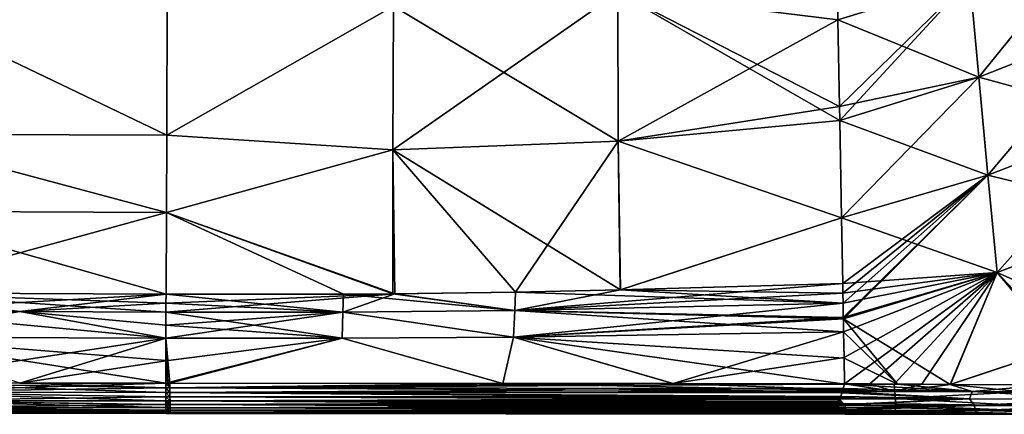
# Model space of a CAD drawing. Header units: metres. Extents: x -155 to 25, y -152 to 27.
# Tile 92 of 124: x -42.82 to -26.26, y -107.55 to -100.92. Entities that reach past the tile are written whole.
import ezdxf

# ---------------------------------------------------------------- set-up
doc = ezdxf.new("R2010")
doc.units = ezdxf.units.M
doc.layers.add('solid_12_401_052_XXX', color=7, linetype='CONTINUOUS')

msp = doc.modelspace()

# ---------------------------------------------------------------- linework, layer by layer
at = {"layer": 'solid_12_401_052_XXX'}
for points in [[(-24.378082, -100.967873, 20.713638), (-24.648956, -99.34938, 20.451624), (-26.842373, -100.236382, 20.397501)], [(-26.842329, -100.236458, -20.393965), (-24.648943, -99.34948, -20.448078), (-26.691095, -101.88163, -20.65097)], [(-24.648943, -99.34948, -20.448078), (-24.378067, -100.967979, -20.710089), (-26.691095, -101.88163, -20.65097)], [(-32.76022, -100.457947, 20.106905), (-29.062508, -100.916229, 20.334312), (-29.084074, -99.752556, 20.103722)], [(-29.084074, -99.752556, 20.103722), (-29.062508, -100.916229, 20.334312), (-26.842373, -100.236382, 20.397501)], [(-26.691139, -101.881546, 20.65451), (-26.842373, -100.236382, 20.397501), (-29.062508, -100.916229, 20.334312)], [(-29.062424, -100.915642, -20.330235), (-26.842329, -100.236458, -20.393965), (-29.035423, -102.372429, -20.556576)], [(-26.842329, -100.236458, -20.393965), (-29.031046, -102.60862, -20.58728), (-29.035423, -102.372429, -20.556576)], [(-26.842329, -100.236458, -20.393965), (-26.691095, -101.88163, -20.65097), (-29.031046, -102.60862, -20.58728)], [(-26.691139, -101.881546, 20.65451), (-24.378082, -100.967873, 20.713638), (-26.842373, -100.236382, 20.397501)], [(-36.541729, -103.10424, 20.474171), (-32.755722, -102.958832, 20.53553), (-32.76022, -100.457947, 20.106905)], [(-36.541729, -103.10424, 20.474171), (-32.76022, -100.457947, 20.106905), (-36.531826, -100.690346, 20.049797)], [(-36.531754, -100.690704, -20.046366), (-32.760147, -100.457947, -20.103378), (-32.755646, -102.958832, -20.532003)], [(-32.76022, -100.457947, 20.106905), (-32.755722, -102.958832, 20.53553), (-29.062508, -100.916229, 20.334312)], [(-32.760147, -100.457947, -20.103378), (-29.035423, -102.372429, -20.556576), (-29.031046, -102.60862, -20.58728)], [(-32.755646, -102.958832, -20.532003), (-32.760147, -100.457947, -20.103378), (-29.031046, -102.60862, -20.58728)], [(-32.760147, -100.457947, -20.103378), (-29.062424, -100.915642, -20.330235), (-29.035423, -102.372429, -20.556576)], [(-40.345203, -102.856728, -20.379677), (-45.270721, -102.839394, -20.320145), (-45.270721, -100.491165, -19.885355)], [(-40.345203, -102.856728, -20.379677), (-45.270721, -100.491165, -19.885355), (-40.335201, -100.506699, -19.938705)], [(-40.34528, -102.85788, 20.383162), (-45.270721, -100.491577, 19.888935), (-45.270721, -102.839958, 20.323702)], [(-40.34528, -102.85788, 20.383162), (-40.335274, -100.507263, 19.942162), (-45.270721, -100.491577, 19.888935)], [(-36.531826, -100.690346, 20.049797), (-40.335274, -100.507263, 19.942162), (-40.34528, -102.85788, 20.383162)], [(-36.531754, -100.690704, -20.046366), (-40.345203, -102.856728, -20.379677), (-40.335201, -100.506699, -19.938705)], [(-36.541729, -103.10424, 20.474171), (-36.531826, -100.690346, 20.049797), (-40.34528, -102.85788, 20.383162)], [(-36.531754, -100.690704, -20.046366), (-36.54166, -103.104965, -20.470751), (-40.345203, -102.856728, -20.379677)], [(-36.531754, -100.690704, -20.046366), (-32.755646, -102.958832, -20.532003), (-36.54166, -103.104965, -20.470751)], [(-32.755722, -102.958832, 20.53553), (-29.035522, -102.372299, 20.560505), (-29.062508, -100.916229, 20.334312)], [(-29.035522, -102.372299, 20.560505), (-26.691139, -101.881546, 20.65451), (-29.062508, -100.916229, 20.334312)], [(-24.104458, -102.587723, 20.892189), (-24.378082, -100.967873, 20.713638), (-26.691139, -101.881546, 20.65451)], [(-26.691095, -101.88163, -20.65097), (-24.378067, -100.967979, -20.710089), (-26.538403, -103.527725, -20.826519)], [(-24.378067, -100.967979, -20.710089), (-24.104433, -102.58783, -20.888636), (-26.538403, -103.527725, -20.826519)], [(-29.035522, -102.372299, 20.560505), (-29.031149, -102.608292, 20.591137), (-26.691139, -101.881546, 20.65451)], [(-26.538452, -103.527641, 20.830063), (-26.691139, -101.881546, 20.65451), (-29.031149, -102.608292, 20.591137)], [(-26.691095, -101.88163, -20.65097), (-29.000664, -104.249039, -20.758253), (-29.031046, -102.60862, -20.58728)], [(-26.691095, -101.88163, -20.65097), (-26.538403, -103.527725, -20.826519), (-29.000664, -104.249039, -20.758253)], [(-26.538452, -103.527641, 20.830063), (-24.104458, -102.587723, 20.892189), (-26.691139, -101.881546, 20.65451)], [(-32.755722, -102.958832, 20.53553), (-29.031149, -102.608292, 20.591137), (-29.035522, -102.372299, 20.560505)], [(-32.755722, -102.958832, 20.53553), (-29.000763, -104.247787, 20.761534), (-29.031149, -102.608292, 20.591137)], [(-32.755646, -102.958832, -20.532003), (-29.031046, -102.60862, -20.58728), (-29.000664, -104.249039, -20.758253)], [(-29.000763, -104.247787, 20.761534), (-26.538452, -103.527641, 20.830063), (-29.031149, -102.608292, 20.591137)], [(-23.829353, -104.197693, 20.994719), (-24.104458, -102.587723, 20.892189), (-26.538452, -103.527641, 20.830063)], [(-26.538403, -103.527725, -20.826519), (-24.104433, -102.58783, -20.888636), (-26.385031, -105.162704, -20.92869)], [(-24.104433, -102.58783, -20.888636), (-23.829306, -104.197792, -20.991161), (-26.385031, -105.162704, -20.92869)], [(-40.350677, -104.155975, -20.524029), (-45.270721, -104.134018, -20.456137), (-45.270721, -102.839394, -20.320145)], [(-40.350677, -104.155975, -20.524029), (-45.270721, -102.839394, -20.320145), (-40.345203, -102.856728, -20.379677)], [(-40.350754, -104.158249, 20.527559), (-45.270721, -102.839958, 20.323702), (-45.270721, -104.134392, 20.459663)], [(-40.350754, -104.158249, 20.527559), (-40.34528, -102.85788, 20.383162), (-45.270721, -102.839958, 20.323702)], [(-36.541729, -103.10424, 20.474171), (-40.34528, -102.85788, 20.383162), (-40.350754, -104.158249, 20.527559)], [(-36.54166, -103.104965, -20.470751), (-40.350677, -104.155975, -20.524029), (-40.345203, -102.856728, -20.379677)], [(-36.541729, -103.10424, 20.474171), (-34.479816, -105.494263, 20.723074), (-32.755722, -102.958832, 20.53553)], [(-36.54166, -103.104965, -20.470751), (-32.755646, -102.958832, -20.532003), (-32.718567, -105.45903, -20.754351)], [(-32.755722, -102.958832, 20.53553), (-34.479816, -105.494263, 20.723074), (-32.7187, -105.459084, 20.757868)], [(-32.755722, -102.958832, 20.53553), (-32.7187, -105.459084, 20.757868), (-29.000763, -104.247787, 20.761534)], [(-32.718567, -105.45903, -20.754351), (-32.755646, -102.958832, -20.532003), (-29.000664, -104.249039, -20.758253)], [(-36.541729, -103.10424, 20.474171), (-40.350754, -104.158249, 20.527559), (-36.542244, -105.522064, 20.684429)], [(-36.54166, -103.104965, -20.470751), (-36.50988, -105.521782, -20.68149), (-40.350677, -104.155975, -20.524029)], [(-36.541729, -103.10424, 20.474171), (-36.542244, -105.522064, 20.684429), (-34.479816, -105.494263, 20.723074)], [(-34.479671, -105.494263, -20.719555), (-36.54166, -103.104965, -20.470751), (-32.718567, -105.45903, -20.754351)], [(-34.479671, -105.494263, -20.719555), (-36.50988, -105.521782, -20.68149), (-36.54166, -103.104965, -20.470751)], [(-26.38509, -105.162621, 20.932238), (-26.538452, -103.527641, 20.830063), (-29.000763, -104.247787, 20.761534)], [(-29.000664, -104.249039, -20.758253), (-26.538403, -103.527725, -20.826519), (-28.980282, -105.350006, -20.834486)], [(-26.538403, -103.527725, -20.826519), (-28.977262, -105.51445, -20.843395), (-28.980282, -105.350006, -20.834486)], [(-26.538403, -103.527725, -20.826519), (-28.974205, -105.679947, -20.851734), (-28.977262, -105.51445, -20.843395)], [(-26.538403, -103.527725, -20.826519), (-28.969759, -105.919479, -20.862703), (-28.974205, -105.679947, -20.851734)], [(-26.538403, -103.527725, -20.826519), (-28.969296, -105.944511, -20.863775), (-28.969759, -105.919479, -20.862703)], [(-26.538403, -103.527725, -20.826519), (-26.385031, -105.162704, -20.92869), (-28.969296, -105.944511, -20.863775)], [(-26.38509, -105.162621, 20.932238), (-23.829353, -104.197693, 20.994719), (-26.538452, -103.527641, 20.830063)], [(-40.356541, -105.531815, -20.614578), (-45.270721, -105.50898, -20.537863), (-45.270721, -104.134018, -20.456137)], [(-40.350677, -104.155975, -20.524029), (-40.356541, -105.531815, -20.614578), (-45.270721, -104.134018, -20.456137)], [(-40.350754, -104.158249, 20.527559), (-45.270721, -104.134392, 20.459663), (-45.270721, -105.50898, 20.541346)], [(-40.350754, -104.158249, 20.527559), (-45.270721, -105.50898, 20.541346), (-40.356613, -105.531815, 20.618076)], [(-40.350754, -104.158249, 20.527559), (-40.356613, -105.531815, 20.618076), (-37.370041, -105.529312, 20.669527)], [(-36.50988, -105.521782, -20.68149), (-40.356541, -105.531815, -20.614578), (-40.350677, -104.155975, -20.524029)], [(-40.350754, -104.158249, 20.527559), (-37.370041, -105.529312, 20.669527), (-36.542244, -105.522064, 20.684429)], [(-29.000763, -104.247787, 20.761534), (-32.7187, -105.459084, 20.757868), (-28.98037, -105.349937, 20.837603)], [(-32.718567, -105.45903, -20.754351), (-29.000664, -104.249039, -20.758253), (-28.980282, -105.350006, -20.834486)], [(-26.38509, -105.162621, 20.932238), (-29.000763, -104.247787, 20.761534), (-28.98037, -105.349937, 20.837603)], [(-24.347164, -106.071899, 21.007648), (-23.829353, -104.197693, 20.994719), (-26.38509, -105.162621, 20.932238)], [(-25.224533, -106.398323, -20.988108), (-26.385031, -105.162704, -20.92869), (-23.829306, -104.197792, -20.991161)], [(-26.38509, -105.162621, 20.932238), (-28.98037, -105.349937, 20.837603), (-28.977322, -105.514374, 20.84651)], [(-26.38509, -105.162621, 20.932238), (-28.977322, -105.514374, 20.84651), (-28.974255, -105.679863, 20.854849)], [(-28.969818, -105.919464, 20.865822), (-26.38509, -105.162621, 20.932238), (-28.974255, -105.679863, 20.854849)], [(-28.969818, -105.919464, 20.865822), (-28.969355, -105.944458, 20.866894), (-26.38509, -105.162621, 20.932238)], [(-28.969355, -105.944458, 20.866894), (-27.170853, -107.045357, 20.94385), (-26.38509, -105.162621, 20.932238)], [(-26.385031, -105.162704, -20.92869), (-28.965218, -106.161064, -20.872066), (-28.969296, -105.944511, -20.863775)], [(-26.385031, -105.162704, -20.92869), (-28.957174, -106.595406, -20.886787), (-28.965218, -106.161064, -20.872066)], [(-26.385031, -105.162704, -20.92869), (-28.94895, -107.036438, -20.897207), (-28.957174, -106.595406, -20.886787)], [(-26.385031, -105.162704, -20.92869), (-28.52663, -107.036942, -20.909122), (-28.94895, -107.036438, -20.897207)], [(-26.385031, -105.162704, -20.92869), (-28.117613, -107.043221, -20.921148), (-28.52663, -107.036942, -20.909122)], [(-26.385031, -105.162704, -20.92869), (-27.65077, -107.044365, -20.932539), (-28.117613, -107.043221, -20.921148)], [(-26.385031, -105.162704, -20.92869), (-27.170675, -107.045219, -20.943853), (-27.65077, -107.044365, -20.932539)], [(-25.316536, -106.431328, 20.986053), (-26.38509, -105.162621, 20.932238), (-27.170853, -107.045357, 20.94385)], [(-25.224533, -106.398323, -20.988108), (-27.170675, -107.045219, -20.943853), (-26.385031, -105.162704, -20.92869)], [(-25.316536, -106.431328, 20.986053), (-24.347164, -106.071899, 21.007648), (-26.38509, -105.162621, 20.932238)], [(-34.493916, -105.801895, -20.734184), (-28.980282, -105.350006, -20.834486), (-28.977262, -105.51445, -20.843395)], [(-32.718567, -105.45903, -20.754351), (-28.980282, -105.350006, -20.834486), (-34.493916, -105.801895, -20.734184)], [(-28.977322, -105.514374, 20.84651), (-28.98037, -105.349937, 20.837603), (-32.7187, -105.459084, 20.757868)], [(-42.814312, -105.82193, 20.591085), (-45.270721, -105.50898, 20.541346), (-45.270721, -105.811455, 20.551912)], [(-40.356541, -105.531815, -20.614578), (-45.270721, -105.811447, -20.548428), (-45.270721, -105.50898, -20.537863)], [(-40.357258, -105.682098, 20.623854), (-45.270721, -105.50898, 20.541346), (-40.357903, -105.832428, 20.629633)], [(-42.814312, -105.82193, 20.591085), (-40.357903, -105.832428, 20.629633), (-45.270721, -105.50898, 20.541346)], [(-40.356613, -105.531815, 20.618076), (-45.270721, -105.50898, 20.541346), (-40.357258, -105.682098, 20.623854)], [(-40.356541, -105.531815, -20.614578), (-42.814281, -105.821938, -20.587446), (-45.270721, -105.811447, -20.548428)], [(-40.356541, -105.531815, -20.614578), (-40.357185, -105.682549, -20.620371), (-42.814281, -105.821938, -20.587446)], [(-36.50988, -105.521782, -20.68149), (-37.38195, -105.831024, -20.67952), (-40.357826, -105.832428, -20.626133)], [(-36.50988, -105.521782, -20.68149), (-40.357826, -105.832428, -20.626133), (-40.357185, -105.682549, -20.620371)], [(-40.356613, -105.531815, 20.618076), (-40.357258, -105.682098, 20.623854), (-37.382034, -105.831024, 20.683035)], [(-36.50988, -105.521782, -20.68149), (-40.357185, -105.682549, -20.620371), (-40.356541, -105.531815, -20.614578)], [(-37.370041, -105.529312, 20.669527), (-40.356613, -105.531815, 20.618076), (-37.382034, -105.831024, 20.683035)], [(-37.370041, -105.529312, 20.669527), (-37.382034, -105.831024, 20.683035), (-34.493999, -105.801895, 20.737711)], [(-36.50988, -105.521782, -20.68149), (-34.493916, -105.801895, -20.734184), (-37.38195, -105.831024, -20.67952)], [(-36.542244, -105.522064, 20.684429), (-37.370041, -105.529312, 20.669527), (-34.493999, -105.801895, 20.737711)], [(-34.479816, -105.494263, 20.723074), (-36.542244, -105.522064, 20.684429), (-34.493999, -105.801895, 20.737711)], [(-34.479671, -105.494263, -20.719555), (-34.493916, -105.801895, -20.734184), (-36.50988, -105.521782, -20.68149)], [(-34.479816, -105.494263, 20.723074), (-34.493999, -105.801895, 20.737711), (-28.974255, -105.679863, 20.854849)], [(-34.479671, -105.494263, -20.719555), (-32.718567, -105.45903, -20.754351), (-34.493916, -105.801895, -20.734184)], [(-34.493916, -105.801895, -20.734184), (-28.977262, -105.51445, -20.843395), (-28.974205, -105.679947, -20.851734)], [(-32.7187, -105.459084, 20.757868), (-34.479816, -105.494263, 20.723074), (-28.974255, -105.679863, 20.854849)], [(-28.977322, -105.514374, 20.84651), (-32.7187, -105.459084, 20.757868), (-28.974255, -105.679863, 20.854849)], [(-40.357185, -105.682549, -20.620371), (-40.357826, -105.832428, -20.626133), (-42.814281, -105.821938, -20.587446)], [(-40.357258, -105.682098, 20.623854), (-40.357903, -105.832428, 20.629633), (-37.382034, -105.831024, 20.683035)], [(-28.969759, -105.919479, -20.862703), (-34.512405, -106.250641, -20.751703), (-28.974205, -105.679947, -20.851734)], [(-34.493916, -105.801895, -20.734184), (-28.974205, -105.679947, -20.851734), (-34.512405, -106.250641, -20.751703)], [(-28.969818, -105.919464, 20.865822), (-28.974255, -105.679863, 20.854849), (-34.493999, -105.801895, 20.737711)], [(-42.814281, -105.821938, -20.587446), (-45.270721, -106.25341, -20.561722), (-45.270721, -105.811447, -20.548428)], [(-40.359867, -106.271271, 20.647141), (-45.270721, -105.811455, 20.551912), (-45.270721, -106.25341, 20.565205)], [(-42.814312, -105.82193, 20.591085), (-45.270721, -105.811455, 20.551912), (-40.359867, -106.271271, 20.647141)], [(-42.814281, -105.821938, -20.587446), (-40.359795, -106.271271, -20.643641), (-45.270721, -106.25341, -20.561722)], [(-40.358871, -106.051765, 20.637499), (-40.357903, -105.832428, 20.629633), (-42.814312, -105.82193, 20.591085)], [(-40.358871, -106.051765, 20.637499), (-42.814312, -105.82193, 20.591085), (-40.359867, -106.271271, 20.647141)], [(-42.814281, -105.821938, -20.587446), (-40.358799, -106.05217, -20.634014), (-40.359795, -106.271271, -20.643641)], [(-42.814281, -105.821938, -20.587446), (-40.357826, -105.832428, -20.626133), (-40.358799, -106.05217, -20.634014)], [(-37.38195, -105.831024, -20.67952), (-37.397877, -106.271378, -20.69569), (-40.359795, -106.271271, -20.643641)], [(-40.358799, -106.05217, -20.634014), (-37.38195, -105.831024, -20.67952), (-40.359795, -106.271271, -20.643641)], [(-40.358871, -106.051765, 20.637499), (-37.397682, -106.271378, 20.699205), (-40.357903, -105.832428, 20.629633)], [(-40.358799, -106.05217, -20.634014), (-40.357826, -105.832428, -20.626133), (-37.38195, -105.831024, -20.67952)], [(-37.397682, -106.271378, 20.699205), (-37.382034, -105.831024, 20.683035), (-40.357903, -105.832428, 20.629633)], [(-37.38195, -105.831024, -20.67952), (-34.512405, -106.250641, -20.751703), (-37.397877, -106.271378, -20.69569)], [(-34.512131, -106.250641, 20.75523), (-37.382034, -105.831024, 20.683035), (-37.397682, -106.271378, 20.699205)], [(-34.512131, -106.250641, 20.75523), (-34.493999, -105.801895, 20.737711), (-37.382034, -105.831024, 20.683035)], [(-37.38195, -105.831024, -20.67952), (-34.493916, -105.801895, -20.734184), (-34.512405, -106.250641, -20.751703)], [(-28.969296, -105.944511, -20.863775), (-34.512405, -106.250641, -20.751703), (-28.969759, -105.919479, -20.862703)], [(-34.512131, -106.250641, 20.75523), (-28.965303, -106.161156, 20.876007), (-34.493999, -105.801895, 20.737711)], [(-28.969818, -105.919464, 20.865822), (-34.493999, -105.801895, 20.737711), (-28.969355, -105.944458, 20.866894)], [(-28.965303, -106.161156, 20.876007), (-28.969355, -105.944458, 20.866894), (-34.493999, -105.801895, 20.737711)], [(-40.358871, -106.051765, 20.637499), (-40.359867, -106.271271, 20.647141), (-37.397682, -106.271378, 20.699205)], [(-28.969296, -105.944511, -20.863775), (-28.965218, -106.161064, -20.872066), (-34.512405, -106.250641, -20.751703)], [(-28.969355, -105.944458, 20.866894), (-28.061659, -107.043442, 20.925386), (-27.170853, -107.045357, 20.94385)], [(-28.965303, -106.161156, 20.876007), (-28.061659, -107.043442, 20.925386), (-28.969355, -105.944458, 20.866894)], [(-40.359795, -106.271271, -20.643641), (-45.270721, -107.019775, -20.577255), (-45.270721, -106.25341, -20.561722)], [(-45.270721, -106.25341, 20.565205), (-42.816525, -107.022301, 20.621571), (-40.362324, -107.025215, 20.662409)], [(-40.361092, -106.643646, 20.654682), (-45.270721, -106.25341, 20.565205), (-40.362324, -107.025215, 20.662409)], [(-40.361092, -106.643646, 20.654682), (-40.359867, -106.271271, 20.647141), (-45.270721, -106.25341, 20.565205)], [(-37.397877, -106.271378, -20.69569), (-34.512405, -106.250641, -20.751703), (-34.692924, -107.029518, -20.76944)], [(-34.512131, -106.250641, 20.75523), (-37.397682, -106.271378, 20.699205), (-34.69619, -107.029442, 20.772892)], [(-34.512131, -106.250641, 20.75523), (-34.69619, -107.029442, 20.772892), (-31.836071, -107.032127, 20.834007)], [(-34.512405, -106.250641, -20.751703), (-31.831987, -107.032158, -20.830568), (-34.692924, -107.029518, -20.76944)], [(-34.512405, -106.250641, -20.751703), (-28.965218, -106.161064, -20.872066), (-31.831987, -107.032158, -20.830568)], [(-34.512131, -106.250641, 20.75523), (-28.956991, -106.60556, 20.890289), (-28.965303, -106.161156, 20.876007)], [(-34.512131, -106.250641, 20.75523), (-31.836071, -107.032127, 20.834007), (-28.948891, -107.041687, 20.90066)], [(-34.512131, -106.250641, 20.75523), (-28.948891, -107.041687, 20.90066), (-28.956991, -106.60556, 20.890289)], [(-28.965218, -106.161064, -20.872066), (-28.957174, -106.595406, -20.886787), (-31.831987, -107.032158, -20.830568)], [(-28.965303, -106.161156, 20.876007), (-28.956991, -106.60556, 20.890289), (-28.061659, -107.043442, 20.925386)], [(-40.359795, -106.271271, -20.643641), (-42.816486, -107.022591, -20.618084), (-45.270721, -107.019775, -20.577255)], [(-42.816486, -107.022591, -20.618084), (-40.359795, -106.271271, -20.643641), (-40.361008, -106.648026, -20.651272)], [(-37.397877, -106.271378, -20.69569), (-40.326664, -107.025421, -20.661806), (-40.362255, -107.025215, -20.658911)], [(-40.361008, -106.648026, -20.651272), (-37.397877, -106.271378, -20.69569), (-40.362255, -107.025215, -20.658911)], [(-40.326748, -107.025208, 20.6653), (-40.359867, -106.271271, 20.647141), (-40.361092, -106.643646, 20.654682)], [(-40.361008, -106.648026, -20.651272), (-40.359795, -106.271271, -20.643641), (-37.397877, -106.271378, -20.69569)], [(-40.359867, -106.271271, 20.647141), (-40.326748, -107.025208, 20.6653), (-40.290878, -107.02523, 20.666039)], [(-37.397682, -106.271378, 20.699205), (-40.359867, -106.271271, 20.647141), (-40.290878, -107.02523, 20.666039)], [(-37.397877, -106.271378, -20.69569), (-40.290806, -107.025414, -20.662542), (-40.326664, -107.025421, -20.661806)], [(-37.397682, -106.271378, 20.699205), (-40.290878, -107.02523, 20.666039), (-34.69619, -107.029442, 20.772892)], [(-37.397877, -106.271378, -20.69569), (-34.692924, -107.029518, -20.76944), (-40.290806, -107.025414, -20.662542)], [(-25.316536, -106.431328, 20.986053), (-27.170853, -107.045357, 20.94385), (-25.538624, -107.050972, 20.98139)], [(-25.224533, -106.398323, -20.988108), (-25.539129, -107.050827, -20.981379), (-27.170675, -107.045219, -20.943853)], [(-28.957174, -106.595406, -20.886787), (-28.94895, -107.036438, -20.897207), (-31.831987, -107.032158, -20.830568)], [(-40.361008, -106.648026, -20.651272), (-40.362255, -107.025215, -20.658911), (-42.816486, -107.022591, -20.618084)], [(-40.361092, -106.643646, 20.654682), (-40.362324, -107.025215, 20.662409), (-40.326748, -107.025208, 20.6653)], [(-28.956991, -106.60556, 20.890289), (-28.948891, -107.041687, 20.90066), (-28.061659, -107.043442, 20.925386)], [(-40.362026, -107.181641, -20.63715), (-45.270721, -107.176941, -20.554953), (-45.270721, -107.019775, -20.577255)], [(-40.362251, -107.104019, -20.654284), (-40.362026, -107.181641, -20.63715), (-45.270721, -107.019775, -20.577255)], [(-42.816486, -107.022591, -20.618084), (-40.362251, -107.104019, -20.654284), (-45.270721, -107.019775, -20.577255)], [(-45.270721, -107.17701, 20.558661), (-40.362324, -107.025215, 20.662409), (-42.816525, -107.022301, 20.621571)], [(-45.270721, -107.17701, 20.558661), (-40.362328, -107.103951, 20.658003), (-40.362324, -107.025215, 20.662409)], [(-42.816486, -107.022591, -20.618084), (-40.362255, -107.025215, -20.658911), (-40.362251, -107.104019, -20.654284)], [(-40.290867, -107.103668, 20.661366), (-40.362324, -107.025215, 20.662409), (-40.362328, -107.103951, 20.658003)], [(-40.326748, -107.025208, 20.6653), (-40.362324, -107.025215, 20.662409), (-40.290867, -107.103668, 20.661366)], [(-40.290794, -107.103745, -20.657854), (-40.362251, -107.104019, -20.654284), (-40.362255, -107.025215, -20.658911)], [(-40.326664, -107.025421, -20.661806), (-40.290794, -107.103745, -20.657854), (-40.362255, -107.025215, -20.658911)], [(-40.326748, -107.025208, 20.6653), (-40.290867, -107.103668, 20.661366), (-40.290878, -107.02523, 20.666039)], [(-40.326664, -107.025421, -20.661806), (-40.290806, -107.025414, -20.662542), (-40.290794, -107.103745, -20.657854)], [(-34.69619, -107.029442, 20.772892), (-40.290878, -107.02523, 20.666039), (-40.290867, -107.103668, 20.661366)], [(-31.836071, -107.032127, 20.834007), (-34.69619, -107.029442, 20.772892), (-40.290867, -107.103668, 20.661366)], [(-31.836071, -107.032127, 20.834007), (-40.290867, -107.103668, 20.661366), (-28.948891, -107.041687, 20.90066)], [(-40.290867, -107.103668, 20.661366), (-28.974398, -107.117111, 20.895103), (-28.948891, -107.041687, 20.90066)], [(-34.692924, -107.029518, -20.76944), (-40.290794, -107.103745, -20.657854), (-40.290806, -107.025414, -20.662542)], [(-34.692924, -107.029518, -20.76944), (-28.105112, -107.16539, -20.907106), (-40.290794, -107.103745, -20.657854)], [(-34.692924, -107.029518, -20.76944), (-31.831987, -107.032158, -20.830568), (-28.105112, -107.16539, -20.907106)], [(-31.831987, -107.032158, -20.830568), (-28.94895, -107.036438, -20.897207), (-28.105112, -107.16539, -20.907106)], [(-28.948891, -107.041687, 20.90066), (-28.974398, -107.117111, 20.895103), (-26.804157, -107.167885, 20.937681)], [(-28.94895, -107.036438, -20.897207), (-28.52663, -107.036942, -20.909122), (-28.105112, -107.16539, -20.907106)], [(-28.061659, -107.043442, 20.925386), (-28.948891, -107.041687, 20.90066), (-26.804157, -107.167885, 20.937681)], [(-28.52663, -107.036942, -20.909122), (-28.117613, -107.043221, -20.921148), (-28.105112, -107.16539, -20.907106)], [(-28.105112, -107.16539, -20.907106), (-28.117613, -107.043221, -20.921148), (-27.65077, -107.044365, -20.932539)], [(-28.105112, -107.16539, -20.907106), (-27.65077, -107.044365, -20.932539), (-27.170675, -107.045219, -20.943853)], [(-25.967325, -107.169151, -20.956654), (-28.105112, -107.16539, -20.907106), (-27.170675, -107.045219, -20.943853)], [(-27.170853, -107.045357, 20.94385), (-28.061659, -107.043442, 20.925386), (-26.804157, -107.167885, 20.937681)], [(-25.538624, -107.050972, 20.98139), (-27.170853, -107.045357, 20.94385), (-26.804157, -107.167885, 20.937681)], [(-25.967325, -107.169151, -20.956654), (-27.170675, -107.045219, -20.943853), (-25.539129, -107.050827, -20.981379)], [(-25.538624, -107.050972, 20.98139), (-26.804157, -107.167885, 20.937681), (-24.622816, -107.170898, 20.986004)], [(-45.270721, -107.17701, 20.558661), (-40.362106, -107.181549, 20.64085), (-40.362328, -107.103951, 20.658003)], [(-40.36095, -107.324074, -20.567244), (-45.270721, -107.319466, -20.484655), (-45.270721, -107.176941, -20.554953)], [(-40.361588, -107.256027, -20.607697), (-40.36095, -107.324074, -20.567244), (-45.270721, -107.176941, -20.554953)], [(-40.362026, -107.181641, -20.63715), (-40.361588, -107.256027, -20.607697), (-45.270721, -107.176941, -20.554953)], [(-45.270721, -107.17701, 20.558661), (-40.361664, -107.255951, 20.611374), (-40.362106, -107.181549, 20.64085)], [(-45.270721, -107.17701, 20.558661), (-45.270721, -107.31955, 20.488239), (-40.361664, -107.255951, 20.611374)], [(-45.270721, -107.31955, 20.488239), (-40.361023, -107.324142, 20.570801), (-40.361664, -107.255951, 20.611374)], [(-40.290623, -107.181671, 20.644167), (-40.290867, -107.103668, 20.661366), (-40.362328, -107.103951, 20.658003)], [(-40.290623, -107.181671, 20.644167), (-40.362328, -107.103951, 20.658003), (-40.362106, -107.181549, 20.64085)], [(-40.29055, -107.181702, -20.640656), (-40.362251, -107.104019, -20.654284), (-40.290794, -107.103745, -20.657854)], [(-40.29055, -107.181702, -20.640656), (-40.362026, -107.181641, -20.63715), (-40.362251, -107.104019, -20.654284)], [(-40.29015, -107.256256, 20.614433), (-40.362106, -107.181549, 20.64085), (-40.361664, -107.255951, 20.611374)], [(-40.29015, -107.256256, 20.614433), (-40.290623, -107.181671, 20.644167), (-40.362106, -107.181549, 20.64085)], [(-40.290077, -107.256203, -20.610958), (-40.361588, -107.256027, -20.607697), (-40.362026, -107.181641, -20.63715)], [(-40.290077, -107.256203, -20.610958), (-40.362026, -107.181641, -20.63715), (-40.29055, -107.181702, -20.640656)], [(-40.289467, -107.324776, 20.573502), (-40.361664, -107.255951, 20.611374), (-40.361023, -107.324142, 20.570801)], [(-40.289467, -107.324776, 20.573502), (-40.29015, -107.256256, 20.614433), (-40.361664, -107.255951, 20.611374)], [(-40.289398, -107.324654, -20.570087), (-40.36095, -107.324074, -20.567244), (-40.361588, -107.256027, -20.607697)], [(-40.289398, -107.324654, -20.570087), (-40.361588, -107.256027, -20.607697), (-40.290077, -107.256203, -20.610958)], [(-40.290623, -107.181671, 20.644167), (-28.974398, -107.117111, 20.895103), (-40.290867, -107.103668, 20.661366)], [(-40.29055, -107.181702, -20.640656), (-40.290794, -107.103745, -20.657854), (-28.105112, -107.16539, -20.907106)], [(-40.290623, -107.181671, 20.644167), (-28.986702, -107.165283, 20.885469), (-28.974398, -107.117111, 20.895103)], [(-40.290623, -107.181671, 20.644167), (-28.992897, -107.187843, 20.879223), (-28.986702, -107.165283, 20.885469)], [(-40.290623, -107.181671, 20.644167), (-29.012398, -107.247353, 20.856861), (-28.992897, -107.187843, 20.879223)], [(-40.29015, -107.256256, 20.614433), (-29.012398, -107.247353, 20.856861), (-40.290623, -107.181671, 20.644167)], [(-40.29055, -107.181702, -20.640656), (-28.105112, -107.16539, -20.907106), (-28.091461, -107.281586, -20.862955)], [(-40.290077, -107.256203, -20.610958), (-40.29055, -107.181702, -20.640656), (-28.091461, -107.281586, -20.862955)], [(-40.29015, -107.256256, 20.614433), (-29.036528, -107.295273, 20.83189), (-29.012398, -107.247353, 20.856861)], [(-40.289467, -107.324776, 20.573502), (-29.036528, -107.295273, 20.83189), (-40.29015, -107.256256, 20.614433)], [(-40.289398, -107.324654, -20.570087), (-40.290077, -107.256203, -20.610958), (-28.091461, -107.281586, -20.862955)], [(-29.012398, -107.247353, 20.856861), (-29.036528, -107.295273, 20.83189), (-26.847673, -107.290764, 20.88801)], [(-28.992897, -107.187843, 20.879223), (-29.012398, -107.247353, 20.856861), (-26.847673, -107.290764, 20.88801)], [(-28.992897, -107.187843, 20.879223), (-26.847673, -107.290764, 20.88801), (-28.986702, -107.165283, 20.885469)], [(-28.974398, -107.117111, 20.895103), (-28.986702, -107.165283, 20.885469), (-26.804157, -107.167885, 20.937681)], [(-26.847673, -107.290764, 20.88801), (-26.804157, -107.167885, 20.937681), (-28.986702, -107.165283, 20.885469)], [(-28.091461, -107.281586, -20.862955), (-28.105112, -107.16539, -20.907106), (-25.967325, -107.169151, -20.956654)], [(-25.954697, -107.291862, -20.908104), (-28.091461, -107.281586, -20.862955), (-25.967325, -107.169151, -20.956654)], [(-26.847673, -107.290764, 20.88801), (-24.664675, -107.293312, 20.936169), (-26.804157, -107.167885, 20.937681)], [(-24.664675, -107.293312, 20.936169), (-24.622816, -107.170898, 20.986004), (-26.804157, -107.167885, 20.937681)], [(-40.359158, -107.436249, -20.457804), (-45.270721, -107.432785, -20.373091), (-45.270721, -107.319466, -20.484655)], [(-40.360134, -107.384491, -20.516932), (-40.359158, -107.436249, -20.457804), (-45.270721, -107.319466, -20.484655)], [(-40.36095, -107.324074, -20.567244), (-40.360134, -107.384491, -20.516932), (-45.270721, -107.319466, -20.484655)], [(-45.270721, -107.31955, 20.488239), (-40.360203, -107.384735, 20.520262), (-40.361023, -107.324142, 20.570801)], [(-45.270721, -107.31955, 20.488239), (-45.270721, -107.432831, 20.376593), (-40.360203, -107.384735, 20.520262)], [(-45.270721, -107.432831, 20.376593), (-40.359222, -107.436562, 20.460903), (-40.360203, -107.384735, 20.520262)], [(-40.289467, -107.324776, 20.573502), (-40.361023, -107.324142, 20.570801), (-40.360203, -107.384735, 20.520262)], [(-40.288532, -107.385254, -20.51956), (-40.360134, -107.384491, -20.516932), (-40.36095, -107.324074, -20.567244)], [(-40.288532, -107.385254, -20.51956), (-40.36095, -107.324074, -20.567244), (-40.289398, -107.324654, -20.570087)], [(-40.288605, -107.385422, 20.522894), (-40.289467, -107.324776, 20.573502), (-40.360203, -107.384735, 20.520262)], [(-40.288605, -107.385422, 20.522894), (-40.360203, -107.384735, 20.520262), (-40.359222, -107.436562, 20.460903)], [(-40.288532, -107.385254, -20.51956), (-40.359158, -107.436249, -20.457804), (-40.360134, -107.384491, -20.516932)], [(-40.287563, -107.437263, 20.463028), (-40.288605, -107.385422, 20.522894), (-40.359222, -107.436562, 20.460903)], [(-40.287498, -107.437073, -20.459789), (-40.359158, -107.436249, -20.457804), (-40.288532, -107.385254, -20.51956)], [(-40.289467, -107.324776, 20.573502), (-29.068779, -107.329384, 20.809576), (-29.036528, -107.295273, 20.83189)], [(-40.289467, -107.324776, 20.573502), (-29.107719, -107.347313, 20.795708), (-29.068779, -107.329384, 20.809576)], [(-40.288605, -107.385422, 20.522894), (-29.107719, -107.347313, 20.795708), (-40.289467, -107.324776, 20.573502)], [(-40.289398, -107.324654, -20.570087), (-28.091461, -107.281586, -20.862955), (-28.089951, -107.371941, -20.801395)], [(-40.289398, -107.324654, -20.570087), (-28.089951, -107.371941, -20.801395), (-28.091475, -107.400024, -20.775433)], [(-40.288532, -107.385254, -20.51956), (-40.289398, -107.324654, -20.570087), (-28.091475, -107.400024, -20.775433)], [(-40.288605, -107.385422, 20.522894), (-29.145882, -107.354317, 20.789385), (-29.107719, -107.347313, 20.795708)], [(-40.288605, -107.385422, 20.522894), (-29.180563, -107.356712, 20.786646), (-29.145882, -107.354317, 20.789385)], [(-40.288605, -107.385422, 20.522894), (-29.212049, -107.357933, 20.784901), (-29.180563, -107.356712, 20.786646)], [(-40.288605, -107.385422, 20.522894), (-29.240717, -107.359741, 20.782745), (-29.212049, -107.357933, 20.784901)], [(-40.288605, -107.385422, 20.522894), (-29.266399, -107.363197, 20.779305), (-29.240717, -107.359741, 20.782745)], [(-40.288605, -107.385422, 20.522894), (-29.288229, -107.369537, 20.773478), (-29.266399, -107.363197, 20.779305)], [(-40.288605, -107.385422, 20.522894), (-29.302811, -107.38047, 20.763561), (-29.288229, -107.369537, 20.773478)], [(-40.288605, -107.385422, 20.522894), (-29.306772, -107.406731, 20.737951), (-29.302811, -107.38047, 20.763561)], [(-40.287563, -107.437263, 20.463028), (-29.306772, -107.406731, 20.737951), (-40.288605, -107.385422, 20.522894)], [(-40.288532, -107.385254, -20.51956), (-28.091475, -107.400024, -20.775433), (-28.095346, -107.438568, -20.731932)], [(-40.287498, -107.437073, -20.459789), (-40.288532, -107.385254, -20.51956), (-28.095346, -107.438568, -20.731932)], [(-40.287563, -107.437263, 20.463028), (-29.299135, -107.416031, 20.728115), (-29.306772, -107.406731, 20.737951)], [(-40.287563, -107.437263, 20.463028), (-29.286512, -107.420311, 20.723619), (-29.299135, -107.416031, 20.728115)], [(-40.287563, -107.437263, 20.463028), (-29.271036, -107.420334, 20.723982), (-29.286512, -107.420311, 20.723619)], [(-40.287563, -107.437263, 20.463028), (-28.930099, -107.438492, 20.710754), (-29.271036, -107.420334, 20.723982)], [(-29.302811, -107.38047, 20.763561), (-29.306772, -107.406731, 20.737951), (-29.170067, -107.394821, 20.753408)], [(-29.194391, -107.402519, 20.745121), (-29.170067, -107.394821, 20.753408), (-29.306772, -107.406731, 20.737951)], [(-29.216217, -107.408943, 20.737883), (-29.194391, -107.402519, 20.745121), (-29.306772, -107.406731, 20.737951)], [(-29.236027, -107.414116, 20.731804), (-29.216217, -107.408943, 20.737883), (-29.306772, -107.406731, 20.737951)], [(-29.254202, -107.417984, 20.72706), (-29.236027, -107.414116, 20.731804), (-29.306772, -107.406731, 20.737951)], [(-29.271036, -107.420334, 20.723982), (-29.254202, -107.417984, 20.72706), (-29.306772, -107.406731, 20.737951)], [(-29.286512, -107.420311, 20.723619), (-29.271036, -107.420334, 20.723982), (-29.306772, -107.406731, 20.737951)], [(-29.299135, -107.416031, 20.728115), (-29.286512, -107.420311, 20.723619), (-29.306772, -107.406731, 20.737951)], [(-29.288229, -107.369537, 20.773478), (-29.302811, -107.38047, 20.763561), (-29.170067, -107.394821, 20.753408)], [(-29.266399, -107.363197, 20.779305), (-29.288229, -107.369537, 20.773478), (-29.170067, -107.394821, 20.753408)], [(-29.271036, -107.420334, 20.723982), (-28.930099, -107.438492, 20.710754), (-28.942198, -107.408928, 20.744778)], [(-29.271036, -107.420334, 20.723982), (-28.942198, -107.408928, 20.744778), (-29.254202, -107.417984, 20.72706)], [(-29.240717, -107.359741, 20.782745), (-29.266399, -107.363197, 20.779305), (-29.170067, -107.394821, 20.753408)], [(-29.254202, -107.417984, 20.72706), (-28.942198, -107.408928, 20.744778), (-29.236027, -107.414116, 20.731804)], [(-29.212049, -107.357933, 20.784901), (-29.240717, -107.359741, 20.782745), (-29.170067, -107.394821, 20.753408)], [(-29.236027, -107.414116, 20.731804), (-28.942198, -107.408928, 20.744778), (-29.216217, -107.408943, 20.737883)], [(-29.216217, -107.408943, 20.737883), (-28.942198, -107.408928, 20.744778), (-29.194391, -107.402519, 20.745121)], [(-29.180563, -107.356712, 20.786646), (-29.212049, -107.357933, 20.784901), (-29.170067, -107.394821, 20.753408)], [(-29.194391, -107.402519, 20.745121), (-28.94993, -107.397141, 20.756639), (-29.170067, -107.394821, 20.753408)], [(-29.194391, -107.402519, 20.745121), (-28.942198, -107.408928, 20.744778), (-28.94993, -107.397141, 20.756639)], [(-29.145882, -107.354317, 20.789385), (-29.180563, -107.356712, 20.786646), (-29.170067, -107.394821, 20.753408)], [(-29.145882, -107.354317, 20.789385), (-29.170067, -107.394821, 20.753408), (-29.142536, -107.385925, 20.762562)], [(-29.170067, -107.394821, 20.753408), (-28.94993, -107.397141, 20.756639), (-28.962793, -107.383286, 20.769468)], [(-29.170067, -107.394821, 20.753408), (-28.962793, -107.383286, 20.769468), (-29.142536, -107.385925, 20.762562)], [(-29.107719, -107.347313, 20.795708), (-29.145882, -107.354317, 20.789385), (-29.110811, -107.376198, 20.772123)], [(-29.145882, -107.354317, 20.789385), (-29.142536, -107.385925, 20.762562), (-29.110811, -107.376198, 20.772123)], [(-29.142536, -107.385925, 20.762562), (-28.962793, -107.383286, 20.769468), (-29.110811, -107.376198, 20.772123)], [(-29.107719, -107.347313, 20.795708), (-29.110811, -107.376198, 20.772123), (-29.072792, -107.366913, 20.781015)], [(-29.110811, -107.376198, 20.772123), (-28.99308, -107.366982, 20.78294), (-29.072792, -107.366913, 20.781015)], [(-29.110811, -107.376198, 20.772123), (-28.962793, -107.383286, 20.769468), (-28.99308, -107.366982, 20.78294)], [(-29.068779, -107.329384, 20.809576), (-29.107719, -107.347313, 20.795708), (-29.072792, -107.366913, 20.781015)], [(-29.068779, -107.329384, 20.809576), (-29.072792, -107.366913, 20.781015), (-29.030821, -107.362389, 20.785793)], [(-29.072792, -107.366913, 20.781015), (-28.99308, -107.366982, 20.78294), (-29.030821, -107.362389, 20.785793)], [(-29.036528, -107.295273, 20.83189), (-29.068779, -107.329384, 20.809576), (-29.030821, -107.362389, 20.785793)], [(-28.962793, -107.383286, 20.769468), (-26.847673, -107.290764, 20.88801), (-29.036528, -107.295273, 20.83189)], [(-28.99308, -107.366982, 20.78294), (-28.962793, -107.383286, 20.769468), (-29.036528, -107.295273, 20.83189)], [(-29.030821, -107.362389, 20.785793), (-28.99308, -107.366982, 20.78294), (-29.036528, -107.295273, 20.83189)], [(-28.962793, -107.383286, 20.769468), (-28.94993, -107.397141, 20.756639), (-26.847673, -107.290764, 20.88801)], [(-28.94993, -107.397141, 20.756639), (-26.77042, -107.400513, 20.80723), (-26.847673, -107.290764, 20.88801)], [(-28.942198, -107.408928, 20.744778), (-26.77042, -107.400513, 20.80723), (-28.94993, -107.397141, 20.756639)], [(-28.942198, -107.408928, 20.744778), (-28.930099, -107.438492, 20.710754), (-26.77042, -107.400513, 20.80723)], [(-28.930099, -107.438492, 20.710754), (-28.923441, -107.468452, 20.668463), (-26.77042, -107.400513, 20.80723)], [(-28.923441, -107.468452, 20.668463), (-28.921749, -107.481041, 20.647511), (-26.77042, -107.400513, 20.80723)], [(-28.921749, -107.481041, 20.647511), (-26.743021, -107.483398, 20.698463), (-26.77042, -107.400513, 20.80723)], [(-25.963829, -107.483856, -20.716002), (-28.095346, -107.438568, -20.731932), (-28.091475, -107.400024, -20.775433)], [(-25.955515, -107.401237, -20.825504), (-28.091475, -107.400024, -20.775433), (-28.089951, -107.371941, -20.801395)], [(-25.963829, -107.483856, -20.716002), (-28.091475, -107.400024, -20.775433), (-25.955515, -107.401237, -20.825504)], [(-25.955515, -107.401237, -20.825504), (-28.091461, -107.281586, -20.862955), (-25.954697, -107.291862, -20.908104)], [(-25.955515, -107.401237, -20.825504), (-28.089951, -107.371941, -20.801395), (-28.091461, -107.281586, -20.862955)], [(-26.77042, -107.400513, 20.80723), (-24.664675, -107.293312, 20.936169), (-26.847673, -107.290764, 20.88801)], [(-26.77042, -107.400513, 20.80723), (-24.591715, -107.402466, 20.855146), (-24.664675, -107.293312, 20.936169)], [(-26.743021, -107.483398, 20.698463), (-24.591715, -107.402466, 20.855146), (-26.77042, -107.400513, 20.80723)], [(-26.743021, -107.483398, 20.698463), (-24.565521, -107.484909, 20.746473), (-24.591715, -107.402466, 20.855146)], [(-40.356785, -107.50975, -20.316769), (-45.270721, -107.505325, -20.231489), (-45.270721, -107.432785, -20.373091)], [(-40.358036, -107.478401, -20.390701), (-40.356785, -107.50975, -20.316769), (-45.270721, -107.432785, -20.373091)], [(-40.359158, -107.436249, -20.457804), (-40.358036, -107.478401, -20.390701), (-45.270721, -107.432785, -20.373091)], [(-45.270721, -107.432831, 20.376593), (-40.358097, -107.478676, 20.39365), (-40.359222, -107.436562, 20.460903)], [(-45.270721, -107.432831, 20.376593), (-45.270721, -107.50531, 20.234947), (-40.358097, -107.478676, 20.39365)], [(-45.270721, -107.50531, 20.234947), (-40.356842, -107.509895, 20.319733), (-40.358097, -107.478676, 20.39365)], [(-45.270721, -107.50531, 20.234947), (-40.355515, -107.528885, 20.241789), (-40.356842, -107.509895, 20.319733)], [(-45.270721, -107.50531, 20.234947), (-45.270721, -107.529892, 20.08077), (-40.355515, -107.528885, 20.241789)], [(-42.802864, -107.53231, -20.119488), (-45.270721, -107.529892, -20.077295), (-45.270721, -107.505325, -20.231489)], [(-40.354088, -107.534714, -20.159788), (-42.802864, -107.53231, -20.119488), (-45.270721, -107.505325, -20.231489)], [(-40.355461, -107.52877, -20.239319), (-40.354088, -107.534714, -20.159788), (-45.270721, -107.505325, -20.231489)], [(-40.356785, -107.50975, -20.316769), (-40.355461, -107.52877, -20.239319), (-45.270721, -107.505325, -20.231489)], [(-45.270721, -107.529892, 20.08077), (-42.794781, -107.532318, 20.120897), (-40.355515, -107.528885, 20.241789)], [(-28.940039, -107.546227, -10.1987), (-45.270721, -107.529892, -20.077295), (-42.802864, -107.53231, -20.119488)], [(-28.940647, -107.546257, -0.000021), (-45.270721, -107.529892, 0.000814), (-45.270721, -107.529892, -20.077295)], [(-28.940647, -107.546257, -0.000021), (-45.270721, -107.529892, -20.077295), (-28.940039, -107.546227, -10.1987)], [(-28.939789, -107.546295, 10.200378), (-42.794781, -107.532318, 20.120897), (-45.270721, -107.529892, 20.08077)], [(-28.939789, -107.546295, 10.200378), (-45.270721, -107.529892, 20.08077), (-45.270721, -107.529892, 0.000814)], [(-28.939789, -107.546295, 10.200378), (-45.270721, -107.529892, 0.000814), (-28.940647, -107.546257, -0.000021)], [(-28.940039, -107.546227, -10.1987), (-42.802864, -107.53231, -20.119488), (-40.354088, -107.534714, -20.159788)], [(-42.794781, -107.532318, 20.120897), (-40.354172, -107.534714, 20.164658), (-40.355515, -107.528885, 20.241789)], [(-40.318348, -107.534744, 20.164658), (-40.354172, -107.534714, 20.164658), (-42.794781, -107.532318, 20.120897)], [(-40.318348, -107.534744, 20.164658), (-42.794781, -107.532318, 20.120897), (-40.28228, -107.534782, 20.164658)], [(-28.939789, -107.546295, 10.200378), (-40.28228, -107.534782, 20.164658), (-42.794781, -107.532318, 20.120897)], [(-40.287563, -107.437263, 20.463028), (-40.359222, -107.436562, 20.460903), (-40.358097, -107.478676, 20.39365)], [(-40.287498, -107.437073, -20.459789), (-40.358036, -107.478401, -20.390701), (-40.359158, -107.436249, -20.457804)], [(-40.286373, -107.479507, 20.395094), (-40.287563, -107.437263, 20.463028), (-40.358097, -107.478676, 20.39365)], [(-40.286373, -107.479507, 20.395094), (-40.358097, -107.478676, 20.39365), (-40.356842, -107.509895, 20.319733)], [(-40.286308, -107.479317, -20.39197), (-40.358036, -107.478401, -20.390701), (-40.287498, -107.437073, -20.459789)], [(-40.286308, -107.479317, -20.39197), (-40.356785, -107.50975, -20.316769), (-40.358036, -107.478401, -20.390701)], [(-40.285061, -107.510551, 20.321028), (-40.286373, -107.479507, 20.395094), (-40.356842, -107.509895, 20.319733)], [(-40.285061, -107.510551, 20.321028), (-40.356842, -107.509895, 20.319733), (-40.355515, -107.528885, 20.241789)], [(-40.285, -107.510384, -20.318029), (-40.356785, -107.50975, -20.316769), (-40.286308, -107.479317, -20.39197)], [(-40.285, -107.510384, -20.318029), (-40.355461, -107.52877, -20.239319), (-40.356785, -107.50975, -20.316769)], [(-40.28368, -107.529091, 20.243401), (-40.285061, -107.510551, 20.321028), (-40.355515, -107.528885, 20.241789)], [(-40.28368, -107.529091, 20.243401), (-40.355515, -107.528885, 20.241789), (-40.354172, -107.534714, 20.164658)], [(-40.283619, -107.528984, -20.240589), (-40.355461, -107.52877, -20.239319), (-40.285, -107.510384, -20.318029)], [(-40.318146, -107.534752, -20.161253), (-40.354088, -107.534714, -20.159788), (-40.355461, -107.52877, -20.239319)], [(-40.282227, -107.534782, -20.162718), (-40.355461, -107.52877, -20.239319), (-40.283619, -107.528984, -20.240589)], [(-40.318146, -107.534752, -20.161253), (-40.355461, -107.52877, -20.239319), (-40.282227, -107.534782, -20.162718)], [(-40.318348, -107.534744, 20.164658), (-40.28368, -107.529091, 20.243401), (-40.354172, -107.534714, 20.164658)], [(-28.940039, -107.546227, -10.1987), (-40.354088, -107.534714, -20.159788), (-40.318146, -107.534752, -20.161253)], [(-40.318348, -107.534744, 20.164658), (-40.28228, -107.534782, 20.164658), (-40.28368, -107.529091, 20.243401)], [(-28.940039, -107.546227, -10.1987), (-40.318146, -107.534752, -20.161253), (-40.282227, -107.534782, -20.162718)], [(-40.287563, -107.437263, 20.463028), (-28.923441, -107.468452, 20.668463), (-28.930099, -107.438492, 20.710754)], [(-40.286373, -107.479507, 20.395094), (-28.923441, -107.468452, 20.668463), (-40.287563, -107.437263, 20.463028)], [(-40.287498, -107.437073, -20.459789), (-28.095346, -107.438568, -20.731932), (-28.100677, -107.482376, -20.666409)], [(-40.286308, -107.479317, -20.39197), (-40.287498, -107.437073, -20.459789), (-28.100677, -107.482376, -20.666409)], [(-40.286373, -107.479507, 20.395094), (-28.921749, -107.481041, 20.647511), (-28.923441, -107.468452, 20.668463)], [(-40.286373, -107.479507, 20.395094), (-28.920372, -107.496834, 20.617399), (-28.921749, -107.481041, 20.647511)], [(-40.285061, -107.510551, 20.321028), (-28.920372, -107.496834, 20.617399), (-40.286373, -107.479507, 20.395094)], [(-40.286308, -107.479317, -20.39197), (-28.100677, -107.482376, -20.666409), (-28.112743, -107.51664, -20.591787)], [(-40.285, -107.510384, -20.318029), (-40.286308, -107.479317, -20.39197), (-28.112743, -107.51664, -20.591787)], [(-40.285061, -107.510551, 20.321028), (-28.921206, -107.52137, 20.55629), (-28.920372, -107.496834, 20.617399)], [(-40.285061, -107.510551, 20.321028), (-28.923815, -107.530464, 20.524767), (-28.921206, -107.52137, 20.55629)], [(-40.28368, -107.529091, 20.243401), (-28.923815, -107.530464, 20.524767), (-40.285061, -107.510551, 20.321028)], [(-40.285, -107.510384, -20.318029), (-28.112743, -107.51664, -20.591787), (-28.131252, -107.531708, -20.541904)], [(-40.283619, -107.528984, -20.240589), (-40.285, -107.510384, -20.318029), (-28.131252, -107.531708, -20.541904)], [(-40.28368, -107.529091, 20.243401), (-28.928839, -107.53894, 20.484383), (-28.923815, -107.530464, 20.524767)], [(-34.56287, -107.54039, 20.275969), (-28.928839, -107.53894, 20.484383), (-40.28368, -107.529091, 20.243401)], [(-34.56287, -107.54039, 20.275969), (-40.28368, -107.529091, 20.243401), (-40.28228, -107.534782, 20.164658)], [(-40.283619, -107.528984, -20.240589), (-28.131252, -107.531708, -20.541904), (-28.177818, -107.542519, -20.483086)], [(-40.283619, -107.528984, -20.240589), (-28.177818, -107.542519, -20.483086), (-28.236952, -107.545685, -20.44763)], [(-40.283619, -107.528984, -20.240589), (-28.236952, -107.545685, -20.44763), (-28.312031, -107.546417, -20.426582)], [(-40.283619, -107.528984, -20.240589), (-28.312031, -107.546417, -20.426582), (-28.398687, -107.546471, -20.417187)], [(-40.283619, -107.528984, -20.240589), (-28.398687, -107.546471, -20.417187), (-28.49567, -107.546432, -20.409843)], [(-28.939487, -107.546188, -20.397379), (-40.283619, -107.528984, -20.240589), (-28.49567, -107.546432, -20.409843)], [(-28.939487, -107.546188, -20.397379), (-40.282227, -107.534782, -20.162718), (-40.283619, -107.528984, -20.240589)], [(-28.939789, -107.546295, 10.200378), (-34.56287, -107.54039, 20.275969), (-40.28228, -107.534782, 20.164658)], [(-28.939487, -107.546188, -20.397379), (-34.539803, -107.540413, -20.272547), (-40.282227, -107.534782, -20.162718)], [(-28.940039, -107.546227, -10.1987), (-40.282227, -107.534782, -20.162718), (-34.539803, -107.540413, -20.272547)], [(-34.56287, -107.54039, 20.275969), (-28.93931, -107.546326, 20.400778), (-28.928839, -107.53894, 20.484383)], [(-28.939789, -107.546295, 10.200378), (-28.93931, -107.546326, 20.400778), (-34.56287, -107.54039, 20.275969)], [(-28.940039, -107.546227, -10.1987), (-34.539803, -107.540413, -20.272547), (-28.939487, -107.546188, -20.397379)], [(-28.940647, -107.546257, -0.000021), (-28.940039, -107.546227, -10.1987), (-28.712591, -107.54631, -20.402624)], [(-28.712591, -107.54631, -20.402624), (-28.939789, -107.546295, 10.200378), (-28.940647, -107.546257, -0.000021)], [(-28.940039, -107.546227, -10.1987), (-28.939487, -107.546188, -20.397379), (-28.712591, -107.54631, -20.402624)], [(-28.712591, -107.54631, -20.402624), (-28.93931, -107.546326, 20.400778), (-28.939789, -107.546295, 10.200378)], [(-28.712591, -107.54631, -20.402624), (-28.939487, -107.546188, -20.397379), (-28.49567, -107.546432, -20.409843)], [(-28.928839, -107.53894, 20.484383), (-28.93931, -107.546326, 20.400778), (-26.709124, -107.547531, 20.452196)], [(-28.712591, -107.54631, -20.402624), (-28.49567, -107.546432, -20.409843), (-28.93931, -107.546326, 20.400778)], [(-28.93931, -107.546326, 20.400778), (-28.49567, -107.546432, -20.409843), (-26.709124, -107.547531, 20.452196)], [(-28.928839, -107.53894, 20.484383), (-26.709124, -107.547531, 20.452196), (-28.923815, -107.530464, 20.524767)], [(-28.921206, -107.52137, 20.55629), (-28.923815, -107.530464, 20.524767), (-26.745611, -107.532417, 20.575603)], [(-26.709124, -107.547531, 20.452196), (-26.745611, -107.532417, 20.575603), (-28.923815, -107.530464, 20.524767)], [(-26.745611, -107.532417, 20.575603), (-26.743021, -107.483398, 20.698463), (-28.921749, -107.481041, 20.647511)], [(-28.920372, -107.496834, 20.617399), (-26.745611, -107.532417, 20.575603), (-28.921749, -107.481041, 20.647511)], [(-28.920372, -107.496834, 20.617399), (-28.921206, -107.52137, 20.55629), (-26.745611, -107.532417, 20.575603)], [(-27.093969, -107.547188, -20.442192), (-28.49567, -107.546432, -20.409843), (-28.398687, -107.546471, -20.417187)], [(-26.709124, -107.547531, 20.452196), (-28.49567, -107.546432, -20.409843), (-27.093969, -107.547188, -20.442192)], [(-27.093969, -107.547188, -20.442192), (-28.398687, -107.546471, -20.417187), (-28.312031, -107.546417, -20.426582)], [(-27.093969, -107.547188, -20.442192), (-28.312031, -107.546417, -20.426582), (-28.236952, -107.545685, -20.44763)], [(-27.093969, -107.547188, -20.442192), (-28.236952, -107.545685, -20.44763), (-28.177818, -107.542519, -20.483086)], [(-27.093969, -107.547188, -20.442192), (-28.177818, -107.542519, -20.483086), (-28.131252, -107.531708, -20.541904)], [(-25.993498, -107.532745, -20.592657), (-28.131252, -107.531708, -20.541904), (-28.112743, -107.51664, -20.591787)], [(-27.093969, -107.547188, -20.442192), (-28.131252, -107.531708, -20.541904), (-25.993498, -107.532745, -20.592657)], [(-25.993498, -107.532745, -20.592657), (-28.112743, -107.51664, -20.591787), (-28.100677, -107.482376, -20.666409)], [(-25.963829, -107.483856, -20.716002), (-28.100677, -107.482376, -20.666409), (-28.095346, -107.438568, -20.731932)], [(-25.993498, -107.532745, -20.592657), (-28.100677, -107.482376, -20.666409), (-25.963829, -107.483856, -20.716002)], [(-25.721294, -107.547928, -20.473658), (-27.093969, -107.547188, -20.442192), (-25.993498, -107.532745, -20.592657)], [(-26.709124, -107.547531, 20.452196), (-27.093969, -107.547188, -20.442192), (-25.721294, -107.547928, -20.473658)], [(-26.745611, -107.532417, 20.575603), (-24.567329, -107.533669, 20.623898), (-26.743021, -107.483398, 20.698463)], [(-26.709124, -107.547531, 20.452196), (-24.567329, -107.533669, 20.623898), (-26.745611, -107.532417, 20.575603)], [(-24.567329, -107.533669, 20.623898), (-24.565521, -107.484909, 20.746473), (-26.743021, -107.483398, 20.698463)], [(-26.709124, -107.547531, 20.452196), (-24.549025, -107.548698, 20.501289), (-24.567329, -107.533669, 20.623898)], [(-26.709124, -107.547531, 20.452196), (-25.721294, -107.547928, -20.473658), (-24.549025, -107.548698, 20.501289)]]:
    msp.add_3dface(points, dxfattribs=at)

doc.saveas('drawing.dxf')
